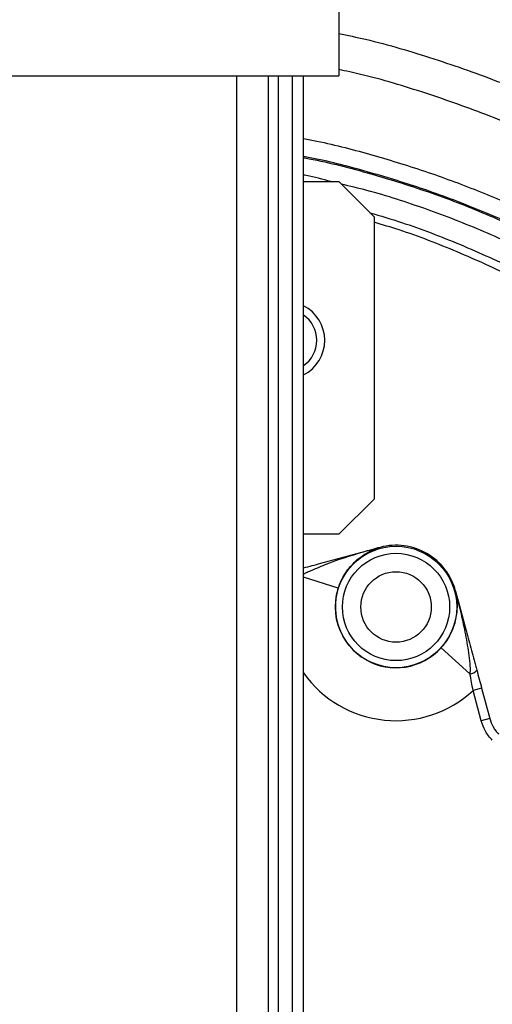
# Model space of a CAD drawing. Header units: millimetres. Extents: x 1055 to 2818, y 673 to 2898.
# Tile 33 of 44: x 1947 to 2082, y 1810 to 2089. Entities that reach past the tile are written whole.
import ezdxf

# ---------------------------------------------------------------- set-up
doc = ezdxf.new("R2010")
doc.units = ezdxf.units.MM

msp = doc.modelspace()

# ---------------------------------------------------------------- linework, layer by layer
at = {"color": 7, "linetype": 'Continuous', "lineweight": 25}
for p, q in [((2037.95, 2108.48), (2037.95, 2073.48)), ((1897.95, 2073.48), (2037.95, 2073.48)), ((2009, 693.48), (2009, 2073.48)), ((2017.98, 693.48), (2017.98, 2073.48)), ((2020.86, 693.48), (2020.86, 2073.48)), ((2024.84, 693.48), (2024.84, 2073.48)), ((2027.95, 693.48), (2027.95, 2073.48)), ((2027.95, 2043.48), (2037.95, 2043.48)), ((2047.95, 2033.48), (2037.95, 2043.48)), ((2047.95, 2033.48), (2047.95, 1953.48)), ((2037.95, 1943.48), (2047.95, 1953.48)), ((2037.95, 1943.48), (2027.95, 1943.48)), ((2049.67, 1939.78), (2049.67, 1939.77)), ((2071.11, 1927.4), (2071.1, 1927.4)), ((2066.99, 1911.31), (2075.19, 1903.89)), ((2078.49, 1899.83), (2076.08, 1899.19)), ((2078.37, 1890.62), (2076.08, 1899.19)), ((2078.49, 1899.83), (2080.79, 1891.27)), ((2080.79, 1891.27), (2078.37, 1890.62))]:
    msp.add_line(p, q, dxfattribs=at)
at = {"color": 1, "linetype": 'Continuous', "lineweight": 25}
msp.add_line((2037.79, 1928.16), (2027.95, 1931.34), dxfattribs=at)
at = {"color": 7, "linetype": 'Continuous', "lineweight": 25}
for radius in [17.22, 15.22, 10]:
    msp.add_circle((2054.2, 1922.87), radius, dxfattribs=at)
for centre, radius, start, end in [((1967.95, 1773.48), 500, 11.7538, 85.4981), ((1967.95, 1773.48), 497, 276.9339, 85.4709), ((1967.95, 1773.48), 394.28, 1.3807, 84.4361), ((1967.95, 1773.48), 394, 1.3816, 84.3878), ((2022.95, 1998.48), 11, 297.0357, 62.9643), ((2022.95, 1998.48), 8.75, 304.8499, 55.1501), ((2049.66, 1939.76), 0.00804, 105.1693, 122.7357), ((2054.2, 1922.87), 17.5, 15, 105), ((2054.2, 1922.87), 17.5, 15, 105), ((2054.2, 1922.87), 17.24, 162.1258, 317.8742), ((2071.1, 1927.38), 0.00804, 357.2642, 14.8307), ((2074.91, 1906.62), 2.74, 275.6802, 323.2408)]:
    msp.add_arc(centre, radius, start, end, dxfattribs=at)
at = {"color": 1, "linetype": 'Continuous', "lineweight": 25}
for centre, radius, start, end in [((1967.95, 1773.48), 496.2, 0, 85.4636), ((1967.95, 1773.48), 491.21, 0, 85.4174), ((1967.95, 1773.48), 433.48, 277.9562, 84.8381), ((1967.95, 1773.48), 426.4, 278.089, 84.7523), ((1967.95, 1773.48), 394.28, 1.3807, 84.4368), ((2054.2, 1922.87), 32.24, 215.4922, 312.7267)]:
    msp.add_arc(centre, radius, start, end, dxfattribs=at)
for points, knots in [([(2037.95, 2085.5), (2040.5, 2084.97), (2049.61, 2083.05), (2064.99, 2078.45), (2084.01, 2071.77), (2102.53, 2063.85), (2119.88, 2055.13), (2136.06, 2045.72), (2151.13, 2035.78), (2165.64, 2025.01), (2179.53, 2013.44), (2192.73, 2001.14), (2205.18, 1988.15), (2216.84, 1974.5), (2227.72, 1960.23), (2237.8, 1945.35), (2247.05, 1929.93), (2255.42, 1914.05), (2262.86, 1897.77), (2269.35, 1881.1), (2274.91, 1864.08), (2279.51, 1846.76), (2283.15, 1829.2), (2285.8, 1811.5), (2287.46, 1793.67), (2288.08, 1775.74), (2287.68, 1757.75), (2286.27, 1739.78), (2283.86, 1721.92), (2280.46, 1704.24), (2276.08, 1686.82), (2270.67, 1669.69), (2264.92, 1654.18), (2260.55, 1644.58), (2258.67, 1640.45)], [0, 0, 0, 0, 0.013704, 0.0491, 0.084532, 0.119929, 0.155221, 0.186838, 0.218555, 0.250322, 0.28209, 0.313807, 0.345425, 0.376868, 0.408409, 0.44, 0.47159, 0.503131, 0.534573, 0.565933, 0.597392, 0.628901, 0.660409, 0.691867, 0.723226, 0.754754, 0.786382, 0.818061, 0.849741, 0.88137, 0.912899, 0.94442, 0.976041, 1, 1, 1, 1]), ([(2249.61, 1644.67), (2251.43, 1648.66), (2255.65, 1657.94), (2261.21, 1672.94), (2266.45, 1689.54), (2270.7, 1706.42), (2273.99, 1723.53), (2276.32, 1740.84), (2277.69, 1758.24), (2278.08, 1775.67), (2277.47, 1793.04), (2275.87, 1810.3), (2273.3, 1827.45), (2269.77, 1844.46), (2265.31, 1861.24), (2259.94, 1877.73), (2253.65, 1893.87), (2246.44, 1909.65), (2238.33, 1925.03), (2229.37, 1939.97), (2219.6, 1954.38), (2209.06, 1968.22), (2197.77, 1981.44), (2185.71, 1994.02), (2172.91, 2005.94), (2159.45, 2017.15), (2145.39, 2027.59), (2130.8, 2037.22), (2115.2, 2046.29), (2098.55, 2054.67), (2080.85, 2062.26), (2062.68, 2068.67), (2048.35, 2073.02), (2040.02, 2074.82), (2037.95, 2075.26)], [0, 0, 0, 0, 0.023951, 0.055706, 0.087362, 0.119018, 0.150775, 0.182583, 0.21439, 0.246146, 0.277802, 0.309291, 0.340879, 0.372518, 0.404157, 0.435745, 0.467236, 0.498814, 0.530491, 0.562218, 0.593945, 0.625622, 0.657201, 0.688955, 0.72081, 0.752715, 0.78462, 0.816474, 0.848228, 0.883203, 0.91828, 0.95339, 0.988465, 1, 1, 1, 1]), ([(2027.95, 2055.7), (2029.22, 2055.46), (2035.86, 2054.21), (2047.68, 2051.07), (2063.2, 2046.31), (2078.24, 2040.7), (2092.81, 2034.39), (2107.12, 2027.24), (2121.14, 2019.28), (2134.8, 2010.5), (2147.92, 2001.02), (2160.47, 1990.89), (2172.42, 1980.14), (2183.86, 1968.69), (2194.74, 1956.56), (2205.01, 1943.77), (2214.07, 1931.29), (2219.33, 1922.87), (2221.7, 1919.07)], [0, 0, 0, 0, 0.01565, 0.082296, 0.148889, 0.213532, 0.278225, 0.34287, 0.409312, 0.475806, 0.54225, 0.608346, 0.67449, 0.740587, 0.808429, 0.876319, 0.944162, 1, 1, 1, 1]), ([(2217.56, 1917.13), (2215.44, 1920.52), (2210.56, 1928.34), (2202.03, 1940.06), (2192.19, 1952.38), (2181.58, 1964.28), (2170.23, 1975.7), (2158.15, 1986.61), (2145.68, 1996.7), (2132.86, 2005.97), (2119.76, 2014.42), (2106.1, 2022.25), (2091.87, 2029.41), (2077.12, 2035.85), (2062.16, 2041.44), (2047.02, 2046.1), (2035.64, 2049.14), (2029.22, 2050.37), (2027.95, 2050.62)], [0, 0, 0, 0, 0.0508163, 0.1175498, 0.1843283, 0.2510608, 0.3195337, 0.3880573, 0.4565285, 0.5217575, 0.5870325, 0.6522598, 0.7192822, 0.7863568, 0.8533775, 0.9186132, 0.9838987, 1, 1, 1, 1]), ([(2027.95, 2050.25), (2028.49, 2050.16), (2034.94, 2049.02), (2047.08, 2045.79), (2064.22, 2040.49), (2080.77, 2034.04), (2096.69, 2026.6), (2111.95, 2018.2), (2126.65, 2008.84), (2140.69, 1998.58), (2153.99, 1987.5), (2166.48, 1975.59), (2178.17, 1962.94), (2189.15, 1949.64), (2199.3, 1935.72), (2207.04, 1924.05), (2211.07, 1916.87), (2212.29, 1914.68)], [0, 0, 0, 0, 0.006831, 0.082269, 0.157619, 0.232715, 0.305859, 0.379317, 0.452938, 0.526564, 0.60003, 0.67318, 0.746567, 0.820189, 0.893932, 0.967678, 1, 1, 1, 1]), ([(2035.7, 2043.48), (2033.39, 2044.12), (2030.82, 2044.83), (2028.2, 2045.29), (2027.95, 2045.33)], [0, 0, 0, 0, 0.904243, 1, 1, 1, 1]), ([(2208.21, 1912.78), (2207.19, 1914.59), (2203.4, 1921.32), (2195.97, 1932.5), (2185.95, 1946.25), (2175.11, 1959.37), (2163.58, 1971.86), (2151.27, 1983.6), (2138.17, 1994.54), (2124.34, 2004.65), (2109.86, 2013.88), (2094.83, 2022.16), (2079.15, 2029.51), (2062.84, 2035.8), (2049.27, 2040.25), (2041.1, 2042.18), (2038.68, 2042.75)], [0, 0, 0, 0, 0.0287775, 0.1069839, 0.1851876, 0.263262, 0.3410873, 0.4184968, 0.4962415, 0.5741546, 0.6520635, 0.7297986, 0.8072016, 0.8866775, 0.9664222, 1, 1, 1, 1]), ([(2049.66, 1939.77), (2048.05, 1939.32), (2042.79, 1937.85), (2035.88, 1935.72), (2030.5, 1933.3), (2028.42, 1932.45), (2028.03, 1932.14), (2027.95, 1932.07)], [0, 0, 0, 0, 0.216533, 0.710881, 0.935644, 0.986803, 1, 1, 1, 1])]:
    msp.add_open_spline(points, degree=3, knots=knots, dxfattribs=at)
at = {"color": 7, "linetype": 'Continuous', "lineweight": 25}
for points, knots in [([(2046.79, 2034.64), (2049.79, 2033.76), (2058.5, 2031.2), (2072.56, 2025.74), (2088.87, 2018.37), (2104.62, 2009.89), (2119.74, 2000.46), (2134.2, 1990.06), (2147.99, 1978.7), (2161.03, 1966.43), (2173.25, 1953.35), (2184.52, 1939.53), (2194.75, 1925.34), (2200.71, 1915.45), (2203.61, 1910.63)], [0, 0, 0, 0, 0.045798, 0.132947, 0.22069, 0.308011, 0.394894, 0.481683, 0.568767, 0.656461, 0.74393, 0.830861, 0.917662, 1, 1, 1, 1]), ([(2201.49, 1909.64), (2198.65, 1914.36), (2192.77, 1924.12), (2182.66, 1938.15), (2171.48, 1951.85), (2159.4, 1964.79), (2146.51, 1976.94), (2132.84, 1988.21), (2118.46, 1998.56), (2103.43, 2007.96), (2087.81, 2016.37), (2071.67, 2023.66), (2058.35, 2028.87), (2050.33, 2031.25), (2047.95, 2031.95)], [0, 0, 0, 0, 0.082145, 0.170133, 0.257981, 0.34606, 0.434262, 0.522234, 0.610352, 0.698696, 0.786802, 0.875052, 0.963017, 1, 1, 1, 1]), ([(2027.95, 1933.96), (2029.57, 1934.39), (2033.06, 1935.32), (2038.49, 1936.78), (2043.19, 1938.04), (2046.51, 1938.93), (2048.21, 1939.38), (2049.12, 1939.63), (2049.52, 1939.73), (2049.66, 1939.77)], [0, 0, 0, 0, 0.2265082, 0.4865436, 0.7466758, 0.8748746, 0.9446195, 0.980789, 1, 1, 1, 1]), ([(2037.79, 1928.16), (2037.87, 1928.4), (2037.95, 1928.63), (2038.11, 1929.09), (2038.2, 1929.31), (2038.48, 1929.98), (2038.67, 1930.39), (2039.08, 1931.19), (2039.29, 1931.57), (2039.73, 1932.3), (2039.96, 1932.65), (2040.65, 1933.64), (2041.13, 1934.22), (2042.1, 1935.28), (2042.6, 1935.76), (2043.62, 1936.64), (2044.14, 1937.04), (2045.2, 1937.77), (2045.73, 1938.09), (2046.83, 1938.68), (2047.38, 1938.94), (2048.51, 1939.4), (2049.08, 1939.6), (2049.66, 1939.77)], [0, 0, 0, 0, 0.03125, 0.03125, 0.0625, 0.0625, 0.125, 0.125, 0.1875, 0.1875, 0.25, 0.25, 0.375, 0.375, 0.5, 0.5, 0.625, 0.625, 0.75, 0.75, 0.875, 0.875, 1, 1, 1, 1]), ([(2066.99, 1911.31), (2067.16, 1911.49), (2067.32, 1911.67), (2067.63, 1912.05), (2067.78, 1912.24), (2068.22, 1912.81), (2068.48, 1913.18), (2068.97, 1913.93), (2069.19, 1914.31), (2069.6, 1915.05), (2069.79, 1915.42), (2070.3, 1916.52), (2070.57, 1917.22), (2071, 1918.59), (2071.17, 1919.27), (2071.42, 1920.59), (2071.51, 1921.24), (2071.6, 1922.52), (2071.62, 1923.15), (2071.58, 1924.39), (2071.53, 1925), (2071.36, 1926.2), (2071.25, 1926.8), (2071.11, 1927.38)], [0, 0, 0, 0, 0.03125, 0.03125, 0.0625, 0.0625, 0.125, 0.125, 0.1875, 0.1875, 0.25, 0.25, 0.375, 0.375, 0.5, 0.5, 0.625, 0.625, 0.75, 0.75, 0.875, 0.875, 1, 1, 1, 1]), ([(2071.11, 1927.39), (2072.11, 1923.64), (2073.11, 1919.9), (2074.62, 1914.29), (2075.12, 1912.43), (2075.87, 1909.63), (2076.12, 1908.69), (2076.49, 1907.3), (2076.62, 1906.83), (2076.8, 1906.14), (2076.86, 1905.91), (2076.99, 1905.44), (2077.05, 1905.21), (2077.11, 1904.98)], [0, 0, 0, 0, 0.5, 0.5, 0.75, 0.75, 0.875, 0.875, 0.9375, 0.9375, 0.96875, 0.96875, 1, 1, 1, 1]), ([(2075.19, 1903.89), (2075.23, 1904.01), (2075.25, 1904.14), (2075.28, 1904.38), (2075.29, 1904.51), (2075.31, 1904.88), (2075.31, 1905.13), (2075.3, 1905.88), (2075.26, 1906.38), (2075.13, 1907.87), (2075.01, 1908.86), (2074.72, 1910.83), (2074.56, 1911.82), (2074.22, 1913.78), (2074.03, 1914.76), (2073.45, 1917.69), (2073.02, 1919.64), (2072.11, 1923.52), (2071.62, 1925.46), (2071.11, 1927.38)], [0, 0, 0, 0, 0.015625, 0.015625, 0.03125, 0.03125, 0.0625, 0.0625, 0.125, 0.125, 0.25, 0.25, 0.375, 0.375, 0.5, 0.5, 0.75, 0.75, 1, 1, 1, 1]), ([(2081.53, 1885.09), (2081.15, 1885.48), (2080.8, 1885.89), (2080.15, 1886.75), (2079.85, 1887.2), (2079.06, 1888.59), (2078.65, 1889.58), (2078.37, 1890.62)], [0, 0, 0, 0, 0.25, 0.25, 0.5, 0.5, 1, 1, 1, 1]), ([(2080.79, 1891.27), (2081.01, 1890.44), (2081.34, 1889.65), (2081.97, 1888.53), (2082.21, 1888.17), (2082.73, 1887.48), (2083.01, 1887.15), (2083.32, 1886.84)], [0, 0, 0, 0, 0.5, 0.5, 0.75, 0.75, 1, 1, 1, 1])]:
    msp.add_open_spline(points, degree=3, knots=knots, dxfattribs=at)
for points in [[(2049.66, 1939.77), (2049.66, 1939.77), (2049.67, 1939.77), (2049.67, 1939.78)], [(2049.67, 1939.77), (2049.67, 1939.77), (2049.66, 1939.77), (2049.66, 1939.77)], [(2071.11, 1927.38), (2071.11, 1927.39), (2071.11, 1927.4), (2071.1, 1927.4)], [(2071.11, 1927.4), (2071.11, 1927.4), (2071.11, 1927.39), (2071.11, 1927.39)], [(2077.11, 1904.98), (2077.57, 1903.29), (2078.03, 1901.57), (2078.49, 1899.83)], [(2076.08, 1899.19), (2075.76, 1900.77), (2075.47, 1902.34), (2075.19, 1903.89)]]:
    msp.add_open_spline(points, degree=3, dxfattribs=at)

doc.saveas('drawing.dxf')
